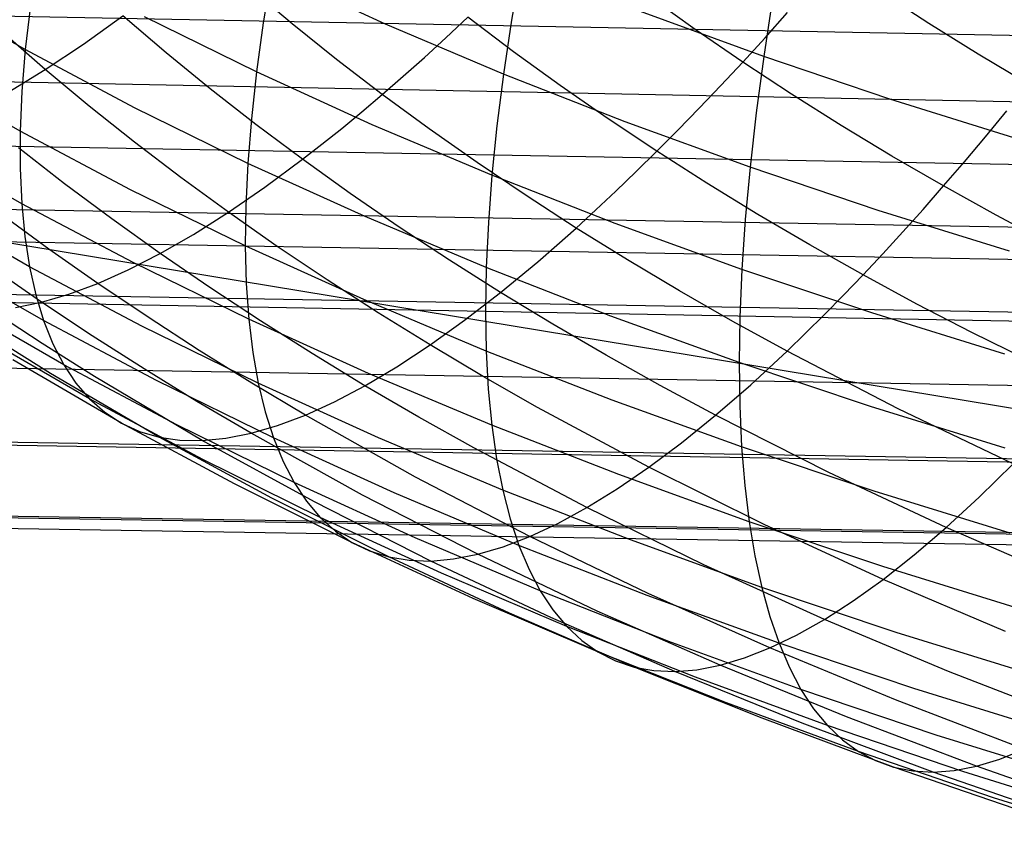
# Model space of a CAD drawing. Extents: x -274 to 274, y -220 to 276.
# Tile 17 of 164: x -260.81 to -259.25, y 8.11 to 9.41. Entities that reach past the tile are written whole.
import ezdxf

# ---------------------------------------------------------------- set-up
doc = ezdxf.new("R2010")
doc.units = 0
doc.layers.add('PREDEFINITO', color=7, linetype='CONTINUOUS')

msp = doc.modelspace()

# ---------------------------------------------------------------- linework, layer by layer
at = {"layer": 'PREDEFINITO'}
for p, q in [((-254.0383, 9.2859, 718.9948), (-269.6988, 9.5864, 715.7287)), ((-260.0172, 9.499, 691.3287), (-260.0325, 9.4102, 691.1339)), ((-260.4135, 9.4873, 690.8272), (-260.4267, 9.4061, 690.6265)), ((-260.2324, 9.4042, 690.8814), (-260.4135, 9.4873, 690.8272)), ((-260.3806, 9.4047, 683.5153), (-260.4492, 9.4624, 683.528)), ((-259.7409, 9.3956, 682.8086), (-259.8148, 9.4485, 682.8236)), ((-259.618, 9.4454, 691.6284), (-259.6322, 9.3525, 691.4357)), ((-259.3699, 9.405, 682.4754), (-259.4464, 9.4549, 682.4908)), ((-260.7963, 9.4335, 690.1118), (-260.8043, 9.3635, 689.9035)), ((-260.8043, 9.3635, 689.9035), (-260.8883, 9.4108, 689.8786)), ((-260.7122, 9.3722, 684.063), (-260.6493, 9.4171, 683.884)), ((-260.5809, 9.3587, 683.8734), (-260.6493, 9.4171, 683.884)), ((-260.4374, 9.3283, 690.4215), (-260.6149, 9.4158, 690.3697)), ((-260.1366, 9.3825, 683.2412), (-260.1018, 9.415, 683.1608)), ((-260.0295, 9.3602, 683.1471), (-260.1018, 9.415, 683.1608)), ((-260.0325, 9.4102, 691.1339), (-260.0452, 9.3247, 690.9341)), ((-259.6322, 9.3525, 691.4357), (-259.8275, 9.4239, 691.3831)), ((-259.6301, 9.3824, 682.7198), (-259.5943, 9.4222, 682.6469)), ((-249.4527, 9.0868, 697.3973), (-265.094, 9.3967, 694.0425)), ((-260.4267, 9.4061, 690.6265), (-260.4374, 9.3283, 690.4215)), ((-260.3101, 9.3481, 683.5031), (-260.3806, 9.4047, 683.5153)), ((-260.0452, 9.3247, 690.9341), (-260.2324, 9.4042, 690.8814)), ((-259.6654, 9.3438, 682.7944), (-259.7409, 9.3956, 682.8086)), ((-259.2917, 9.3562, 682.4608), (-259.3699, 9.405, 682.4754)), ((-260.7726, 9.332, 684.2468), (-260.8404, 9.3912, 684.2551)), ((-260.1709, 9.3513, 683.3231), (-260.1366, 9.3825, 683.2412)), ((-259.6654, 9.3438, 682.7944), (-259.6301, 9.3824, 682.7198)), ((-253.7017, 9.0808, 717.3938), (-269.3562, 9.3649, 714.0982)), ((-260.8043, 9.3635, 689.9035), (-260.8096, 9.297, 689.6918)), ((-260.6311, 9.2714, 689.9524), (-260.8043, 9.3635, 689.9035)), ((-260.7726, 9.332, 684.2468), (-260.7122, 9.3722, 684.063)), ((-260.5107, 9.3012, 683.8634), (-260.5809, 9.3587, 683.8734)), ((-260.2376, 9.2925, 683.4914), (-260.3101, 9.3481, 683.5031)), ((-260.2045, 9.3213, 683.4065), (-260.1709, 9.3513, 683.3231)), ((-259.9553, 9.3065, 683.134), (-260.0295, 9.3602, 683.1471)), ((-259.6322, 9.3525, 691.4357), (-259.6442, 9.263, 691.2378)), ((-259.4319, 9.2848, 691.4865), (-259.6322, 9.3525, 691.4357)), ((-259.212, 9.3085, 682.4468), (-259.2917, 9.3562, 682.4608)), ((-260.8305, 9.2965, 684.435), (-260.7726, 9.332, 684.2468)), ((-260.7029, 9.2739, 684.2389), (-260.7726, 9.332, 684.2468)), ((-259.7002, 9.3065, 682.8707), (-259.6654, 9.3438, 682.7944)), ((-259.5881, 9.2931, 682.7807), (-259.6654, 9.3438, 682.7944)), ((-260.8123, 9.234, 689.4773), (-260.9805, 9.3305, 689.4317)), ((-260.4374, 9.3283, 690.4215), (-260.4455, 9.2539, 690.2127)), ((-260.2535, 9.2444, 690.4721), (-260.4374, 9.3283, 690.4215)), ((-260.2376, 9.2925, 683.4914), (-260.2045, 9.3213, 683.4065)), ((-260.0452, 9.3247, 690.9341), (-260.0556, 9.2427, 690.7299)), ((-259.8523, 9.2489, 690.9854), (-260.0452, 9.3247, 690.9341)), ((-260.4385, 9.2448, 683.8538), (-260.5107, 9.3012, 683.8634)), ((-259.8793, 9.2538, 683.1216), (-259.9553, 9.3065, 683.134)), ((-259.7345, 9.2705, 682.9487), (-259.7002, 9.3065, 682.8707)), ((-260.8096, 9.297, 689.6918), (-260.8123, 9.234, 689.4773)), ((-260.2702, 9.2649, 683.5777), (-260.2376, 9.2925, 683.4914)), ((-260.1634, 9.2379, 683.4803), (-260.2376, 9.2925, 683.4914)), ((-259.5092, 9.2434, 682.7677), (-259.5881, 9.2931, 682.7807)), ((-259.2266, 9.2207, 691.5355), (-259.4319, 9.2848, 691.4865)), ((-260.6311, 9.2167, 684.2315), (-260.7029, 9.2739, 684.2389)), ((-260.4512, 9.1831, 690.0003), (-260.6311, 9.2714, 689.9524)), ((-259.7683, 9.2357, 683.0284), (-259.7345, 9.2705, 682.9487)), ((-253.3612, 8.9776, 715.7838), (-269.0092, 9.2542, 712.4571)), ((-260.4455, 9.2539, 690.2127), (-260.4512, 9.1831, 690.0003)), ((-260.3021, 9.2386, 683.6654), (-260.2702, 9.2649, 683.5777)), ((-259.8016, 9.2022, 683.1097), (-259.8793, 9.2538, 683.1216)), ((-259.6442, 9.263, 691.2378), (-259.6539, 9.1768, 691.035)), ((-259.2802, 9.2253, 682.5916), (-259.2463, 9.2662, 682.5183)), ((-260.3644, 9.1895, 683.8447), (-260.4385, 9.2448, 683.8538)), ((-260.3335, 9.2134, 683.7544), (-260.3021, 9.2386, 683.6654)), ((-260.0636, 9.1641, 690.5214), (-260.2535, 9.2444, 690.4721)), ((-260.0873, 9.1844, 683.4697), (-260.1634, 9.2379, 683.4803)), ((-260.0556, 9.2427, 690.7299), (-260.0636, 9.1641, 690.5214)), ((-259.6539, 9.1768, 691.035), (-259.8523, 9.2489, 690.9854)), ((-259.4288, 9.1947, 682.7553), (-259.5092, 9.2434, 682.7677)), ((-260.8123, 9.234, 689.4773), (-260.8124, 9.1747, 689.26)), ((-260.6371, 9.1413, 689.522), (-260.8123, 9.234, 689.4773)), ((-259.8016, 9.2022, 683.1097), (-259.7683, 9.2357, 683.0284)), ((-259.3137, 9.1856, 682.6667), (-259.2802, 9.2253, 682.5916)), ((-260.8099, 9.119, 689.0404), (-260.9799, 9.2162, 688.9993)), ((-260.7419, 9.1507, 684.6173), (-260.8149, 9.2076, 684.622)), ((-260.5575, 9.1606, 684.2245), (-260.6311, 9.2167, 684.2315)), ((-260.3644, 9.1895, 683.8447), (-260.3335, 9.2134, 683.7544)), ((-253.0161, 8.9212, 714.1563), (-268.664, 9.1954, 710.8287)), ((-259.8345, 9.1699, 683.1925), (-259.8016, 9.2022, 683.1097)), ((-259.7223, 9.1516, 683.0983), (-259.8016, 9.2022, 683.1097)), ((-259.3467, 9.1472, 682.7435), (-259.4288, 9.1947, 682.7553)), ((-260.4512, 9.1831, 690.0003), (-260.4544, 9.1159, 689.7847)), ((-260.265, 9.0985, 690.0472), (-260.4512, 9.1831, 690.0003)), ((-260.4243, 9.1451, 684.029), (-260.3644, 9.1895, 683.8447)), ((-260.2884, 9.1351, 683.836), (-260.3644, 9.1895, 683.8447)), ((-260.0095, 9.1319, 683.4596), (-260.0873, 9.1844, 683.4697)), ((-259.6539, 9.1768, 691.035), (-259.6615, 9.0941, 690.8277)), ((-259.4504, 9.1084, 691.0831), (-259.6539, 9.1768, 691.035)), ((-259.3467, 9.1472, 682.7435), (-259.3137, 9.1856, 682.6667)), ((-260.8124, 9.1747, 689.26), (-260.8099, 9.119, 689.0404)), ((-260.4819, 9.1054, 684.218), (-260.5575, 9.1606, 684.2245)), ((-260.0636, 9.1641, 690.5214), (-260.0693, 9.0891, 690.309)), ((-259.868, 9.0876, 690.5694), (-260.0636, 9.1641, 690.5214)), ((-259.8668, 9.1389, 683.2769), (-259.8345, 9.1699, 683.1925)), ((-260.667, 9.0948, 684.6129), (-260.7419, 9.1507, 684.6173)), ((-260.4819, 9.1054, 684.218), (-260.4243, 9.1451, 684.029)), ((-259.6413, 9.1021, 683.0876), (-259.7223, 9.1516, 683.0983)), ((-259.3793, 9.1101, 682.8221), (-259.3467, 9.1472, 682.7435)), ((-259.2632, 9.1007, 682.7324), (-259.3467, 9.1472, 682.7435)), ((-260.4552, 9.0522, 689.566), (-260.6371, 9.1413, 689.522)), ((-260.2107, 9.0818, 683.8279), (-260.2884, 9.1351, 683.836)), ((-259.9299, 9.0805, 683.4501), (-260.0095, 9.1319, 683.4596)), ((-259.8986, 9.1091, 683.3628), (-259.8668, 9.1389, 683.2769)), ((-257.7766, 8.5537, 698.0152), (-261.1906, 9.116, 714.1193)), ((-260.7975, 9.0188, 688.5952), (-260.9687, 9.1167, 688.5586)), ((-260.6331, 9.0256, 689.0809), (-260.8099, 9.119, 689.0404)), ((-260.8099, 9.119, 689.0404), (-260.805, 9.067, 688.8187)), ((-260.4544, 9.1159, 689.7847), (-260.4552, 9.0522, 689.566)), ((-252.4426, 8.8295, 711.4515), (-268.0909, 9.1001, 708.125)), ((-260.767, 9.0471, 685.0163), (-260.8429, 9.1027, 685.0181)), ((-260.5373, 9.0704, 684.4114), (-260.4819, 9.1054, 684.218)), ((-260.4046, 9.0513, 684.2119), (-260.4819, 9.1054, 684.218)), ((-260.0727, 9.0176, 690.093), (-260.265, 9.0985, 690.0472)), ((-259.9299, 9.0805, 683.4501), (-259.8986, 9.1091, 683.3628)), ((-259.5587, 9.0536, 683.0774), (-259.6413, 9.1021, 683.0876)), ((-259.242, 9.0436, 691.1296), (-259.4504, 9.1084, 691.0831)), ((-259.4115, 9.0742, 682.9024), (-259.3793, 9.1101, 682.8221)), ((-259.1782, 9.0552, 682.7218), (-259.2632, 9.1007, 682.7324)), ((-260.5902, 9.0399, 684.6089), (-260.667, 9.0948, 684.6129)), ((-260.1312, 9.0295, 683.8202), (-260.2107, 9.0818, 683.8279)), ((-260.0693, 9.0891, 690.309), (-260.0727, 9.0176, 690.093)), ((-259.6668, 9.0148, 690.6161), (-259.868, 9.0876, 690.5694)), ((-259.6615, 9.0941, 690.8277), (-259.6668, 9.0148, 690.6161)), ((-260.805, 9.067, 688.8187), (-260.7975, 9.0188, 688.5952)), ((-260.5902, 9.0399, 684.6089), (-260.5373, 9.0704, 684.4114)), ((-259.9607, 9.0531, 683.5388), (-259.9299, 9.0805, 683.4501)), ((-259.8486, 9.0301, 683.4411), (-259.9299, 9.0805, 683.4501)), ((-259.4432, 9.0396, 682.9843), (-259.4115, 9.0742, 682.9024)), ((-260.267, 8.9669, 689.6091), (-260.4552, 9.0522, 689.566)), ((-260.4552, 9.0522, 689.566), (-260.4536, 8.9922, 689.3446)), ((-260.3254, 8.9982, 684.2062), (-260.4046, 9.0513, 684.2119)), ((-259.991, 9.027, 683.6289), (-259.9607, 9.0531, 683.5388)), ((-259.4745, 9.0062, 683.0678), (-259.5587, 9.0536, 683.0774)), ((-249.5658, 8.7564, 697.908), (-265.2075, 9.0415, 694.5519)), ((-260.6892, 8.9924, 685.0148), (-260.767, 9.0471, 685.0163)), ((-260.6409, 9.0139, 684.8101), (-260.5902, 9.0399, 684.6089)), ((-260.5116, 8.986, 684.6052), (-260.5902, 9.0399, 684.6089)), ((-259.4745, 9.0062, 683.0678), (-259.4432, 9.0396, 682.9843)), ((-260.7753, 8.9335, 688.144), (-260.9474, 9.0321, 688.112)), ((-260.6194, 8.9246, 688.6314), (-260.7975, 9.0188, 688.5952)), ((-260.7975, 9.0188, 688.5952), (-260.7876, 8.9742, 688.3702)), ((-260.4496, 8.9358, 689.1208), (-260.6331, 9.0256, 689.0809)), ((-260.05, 8.9782, 683.813), (-260.1312, 9.0295, 683.8202)), ((-260.05, 8.9782, 683.813), (-259.991, 9.027, 683.6289)), ((-259.7658, 8.9807, 683.4326), (-259.8486, 9.0301, 683.4411)), ((-260.7787, 8.9627, 685.4335), (-260.8574, 9.0171, 685.4324)), ((-260.6892, 8.9924, 685.0148), (-260.6409, 9.0139, 684.8101)), ((-260.0727, 9.0176, 690.093), (-260.0738, 8.9496, 689.8737)), ((-259.8747, 8.9404, 690.1377), (-260.0727, 9.0176, 690.093)), ((-259.6668, 9.0148, 690.6161), (-259.6701, 8.9391, 690.4005)), ((-259.4606, 8.9457, 690.6614), (-259.6668, 9.0148, 690.6161)), ((-259.5054, 8.9741, 683.1529), (-259.4745, 9.0062, 683.0678)), ((-259.3889, 8.9599, 683.0588), (-259.4745, 9.0062, 683.0678)), ((-260.7351, 8.9754, 685.2227), (-260.6892, 8.9924, 685.0148)), ((-260.6095, 8.9388, 685.0137), (-260.6892, 8.9924, 685.0148)), ((-260.4536, 8.9922, 689.3446), (-260.4496, 8.9358, 689.1208)), ((-260.2444, 8.9461, 684.2009), (-260.3254, 8.9982, 684.2062)), ((-260.7876, 8.9742, 688.3702), (-260.7753, 8.9335, 688.144)), ((-260.7787, 8.9627, 685.4335), (-260.7351, 8.9754, 685.2227)), ((-260.4312, 8.9331, 684.602), (-260.5116, 8.986, 684.6052)), ((-260.1069, 8.9343, 684.0022), (-260.05, 8.9782, 683.813)), ((-259.9671, 8.928, 683.8063), (-260.05, 8.9782, 683.813)), ((-259.6813, 8.9324, 683.4246), (-259.7658, 8.9807, 683.4326)), ((-259.5358, 8.9432, 683.2395), (-259.5054, 8.9741, 683.1529)), ((-251.6539, 8.702, 707.7318), (-267.3024, 8.9675, 704.4051)), ((-260.7434, 8.8636, 687.6891), (-260.9161, 8.9628, 687.6617)), ((-260.8199, 8.9543, 685.6468), (-260.7787, 8.9627, 685.4335)), ((-260.6982, 8.9092, 685.4348), (-260.7787, 8.9627, 685.4335)), ((-260.0727, 8.8853, 689.6513), (-260.267, 8.9669, 689.6091)), ((-259.3017, 8.9145, 683.0503), (-259.3889, 8.9599, 683.0588)), ((-260.7776, 8.897, 685.8662), (-260.8587, 8.9502, 685.8624)), ((-260.1617, 8.895, 684.196), (-260.2444, 8.9461, 684.2009)), ((-260.0738, 8.9496, 689.8737), (-260.0727, 8.8853, 689.6513)), ((-259.6712, 8.8669, 690.1813), (-259.8747, 8.9404, 690.1377)), ((-259.5657, 8.9136, 683.3276), (-259.5358, 8.9432, 683.2395)), ((-259.2494, 8.8804, 690.7053), (-259.4606, 8.9457, 690.6614)), ((-260.5963, 8.8387, 688.1758), (-260.7753, 8.9335, 688.144)), ((-260.7753, 8.9335, 688.144), (-260.7606, 8.8966, 687.9169)), ((-260.5281, 8.8861, 685.0128), (-260.6095, 8.9388, 685.0137)), ((-260.2598, 8.8498, 689.1601), (-260.4496, 8.9358, 689.1208)), ((-260.4496, 8.9358, 689.1208), (-260.4433, 8.8831, 688.8949)), ((-260.349, 8.8812, 684.5991), (-260.4312, 8.9331, 684.602)), ((-260.1617, 8.895, 684.196), (-260.1069, 8.9343, 684.0022)), ((-259.8825, 8.8788, 683.8001), (-259.9671, 8.928, 683.8063)), ((-259.5952, 8.8851, 683.4171), (-259.6813, 8.9324, 683.4246)), ((-259.6701, 8.9391, 690.4005), (-259.6712, 8.8669, 690.1813)), ((-260.7022, 8.8093, 687.2329), (-260.875, 8.9091, 687.2101)), ((-260.6159, 8.8568, 685.4364), (-260.6982, 8.9092, 685.4348)), ((-260.4346, 8.8342, 688.6672), (-260.6194, 8.9246, 688.6314)), ((-259.5952, 8.8851, 683.4171), (-259.5657, 8.9136, 683.3276)), ((-259.1232, 8.8271, 683.035), (-259.3017, 8.9145, 683.0503)), ((-260.7641, 8.8498, 686.3121), (-260.8476, 8.9017, 686.3056)), ((-260.6946, 8.8448, 685.8703), (-260.7776, 8.897, 685.8662)), ((-260.7606, 8.8966, 687.9169), (-260.7434, 8.8636, 687.6891)), ((-260.2145, 8.8603, 684.3942), (-260.1617, 8.895, 684.196)), ((-260.0774, 8.8449, 684.1916), (-260.1617, 8.895, 684.196)), ((-260.4448, 8.8344, 685.0123), (-260.5281, 8.8861, 685.0128)), ((-260.4433, 8.8831, 688.8949), (-260.4346, 8.8342, 688.6672)), ((-260.2651, 8.8303, 684.5965), (-260.349, 8.8812, 684.5991)), ((-259.8727, 8.8074, 689.6927), (-260.0727, 8.8853, 689.6513)), ((-260.0727, 8.8853, 689.6513), (-260.0694, 8.8246, 689.4262)), ((-259.7963, 8.8306, 683.7943), (-259.8825, 8.8788, 683.8001)), ((-259.6528, 8.8319, 683.6004), (-259.5952, 8.8851, 683.4171)), ((-259.4186, 8.7937, 683.4038), (-259.5952, 8.8851, 683.4171)), ((-260.6516, 8.7709, 686.7775), (-260.8243, 8.8713, 686.7594)), ((-260.5639, 8.7681, 687.7166), (-260.7434, 8.8636, 687.6891)), ((-260.7434, 8.8636, 687.6891), (-260.724, 8.8344, 687.461)), ((-259.4626, 8.7972, 690.2237), (-259.6712, 8.8669, 690.1813)), ((-259.6712, 8.8669, 690.1813), (-259.6702, 8.7983, 689.9587)), ((-260.592, 8.7488, 686.3255), (-260.7641, 8.8498, 686.3121)), ((-260.5318, 8.8053, 685.4383), (-260.6159, 8.8568, 685.4364)), ((-260.2651, 8.8303, 684.5965), (-260.2145, 8.8603, 684.3942)), ((-260.0639, 8.7675, 689.1987), (-260.2598, 8.8498, 689.1601)), ((-250.8652, 8.5747, 704.012), (-266.5138, 8.835, 700.6853)), ((-260.724, 8.8344, 687.461), (-260.7022, 8.8093, 687.2329)), ((-260.5234, 8.7433, 685.879), (-260.6946, 8.8448, 685.8703)), ((-260.4106, 8.7476, 688.2075), (-260.5963, 8.8387, 688.1758)), ((-260.3598, 8.7837, 685.0121), (-260.4448, 8.8344, 685.0123)), ((-260.2436, 8.7475, 688.7026), (-260.4346, 8.8342, 688.6672)), ((-260.4346, 8.8342, 688.6672), (-260.4238, 8.789, 688.438)), ((-259.9913, 8.7959, 684.1876), (-260.0774, 8.8449, 684.1916)), ((-259.7086, 8.7835, 683.789), (-259.6528, 8.8319, 683.6004)), ((-260.3135, 8.8047, 684.8026), (-260.2651, 8.8303, 684.5965)), ((-260.1794, 8.7804, 684.5944), (-260.2651, 8.8303, 684.5965)), ((-260.0694, 8.8246, 689.4262), (-260.0639, 8.7675, 689.1987)), ((-259.7086, 8.7835, 683.789), (-259.7963, 8.8306, 683.7943)), ((-249.6895, 8.5461, 698.4768), (-265.3329, 8.8124, 695.127)), ((-260.5224, 8.7132, 687.2559), (-260.7022, 8.8093, 687.2329)), ((-260.7022, 8.8093, 687.2329), (-260.678, 8.7881, 687.0049)), ((-260.446, 8.7548, 685.4404), (-260.5318, 8.8053, 685.4383)), ((-260.3598, 8.7837, 685.0121), (-260.3135, 8.8047, 684.8026)), ((-259.6672, 8.7333, 689.7331), (-259.8727, 8.8074, 689.6927)), ((-260.678, 8.7881, 687.0049), (-260.6516, 8.7709, 686.7775)), ((-260.4238, 8.789, 688.438), (-260.4106, 8.7476, 688.2075)), ((-259.8145, 8.7008, 684.1808), (-259.9913, 8.7959, 684.1876)), ((-259.6702, 8.7983, 689.9587), (-259.6672, 8.7333, 689.7331)), ((-259.2491, 8.7312, 690.2649), (-259.4626, 8.7972, 690.2237)), ((-259.2362, 8.7064, 683.3924), (-259.4186, 8.7937, 683.4038)), ((-260.4721, 8.6743, 686.7961), (-260.6516, 8.7709, 686.7775)), ((-260.6516, 8.7709, 686.7775), (-260.6229, 8.7578, 686.5509)), ((-260.404, 8.7671, 685.2248), (-260.3598, 8.7837, 685.0121)), ((-260.1848, 8.6853, 685.0127), (-260.3598, 8.7837, 685.0121)), ((-260.0922, 8.7315, 684.5926), (-260.1794, 8.7804, 684.5944)), ((-259.7625, 8.7398, 683.9825), (-259.7086, 8.7835, 683.789)), ((-259.5286, 8.6923, 683.7797), (-259.7086, 8.7835, 683.789)), ((-260.6229, 8.7578, 686.5509), (-260.592, 8.7488, 686.3255)), ((-260.3777, 8.6765, 687.744), (-260.5639, 8.7681, 687.7166)), ((-260.4858, 8.7469, 685.6586), (-260.446, 8.7548, 685.4404)), ((-260.446, 8.7548, 685.4404), (-260.404, 8.7671, 685.2248)), ((-260.2693, 8.6568, 685.4455), (-260.446, 8.7548, 685.4404)), ((-259.8623, 8.6891, 689.2366), (-260.0639, 8.7675, 689.1987)), ((-260.0639, 8.7675, 689.1987), (-260.0562, 8.7142, 688.969)), ((-260.413, 8.6517, 686.3395), (-260.592, 8.7488, 686.3255)), ((-260.592, 8.7488, 686.3255), (-260.5588, 8.744, 686.1014)), ((-260.5588, 8.744, 686.1014), (-260.5234, 8.7433, 685.879)), ((-260.5234, 8.7433, 685.879), (-260.4858, 8.7469, 685.6586)), ((-260.3454, 8.6458, 685.8885), (-260.5234, 8.7433, 685.879)), ((-260.2187, 8.6604, 688.2389), (-260.4106, 8.7476, 688.2075)), ((-260.4106, 8.7476, 688.2075), (-260.3952, 8.7101, 687.9761)), ((-260.0465, 8.6647, 688.7375), (-260.2436, 8.7475, 688.7026)), ((-259.8145, 8.7008, 684.1808), (-259.7625, 8.7398, 683.9825)), ((-259.9128, 8.6368, 684.5901), (-260.0922, 8.7315, 684.5926)), ((-259.4566, 8.663, 689.7725), (-259.6672, 8.7333, 689.7331)), ((-259.6672, 8.7333, 689.7331), (-259.6622, 8.672, 689.5047)), ((-260.3361, 8.621, 687.2791), (-260.5224, 8.7132, 687.2559)), ((-260.3952, 8.7101, 687.9761), (-260.3777, 8.6765, 687.744)), ((-260.0562, 8.7142, 688.969), (-260.0465, 8.6647, 688.7375)), ((-259.2903, 8.6534, 683.5797), (-259.2362, 8.7064, 683.3924)), ((-250.0767, 8.4452, 700.2915), (-265.7254, 8.7, 696.9664)), ((-249.818, 8.4428, 699.0738), (-265.4636, 8.699, 695.7349)), ((-259.8646, 8.6665, 684.3834), (-259.8145, 8.7008, 684.1808)), ((-259.6316, 8.6099, 684.1756), (-259.8145, 8.7008, 684.1808)), ((-259.3428, 8.6052, 683.7722), (-259.5286, 8.6923, 683.7797)), ((-249.947, 8.4265, 699.6797), (-265.5953, 8.6806, 696.3531)), ((-260.1852, 8.5887, 687.7714), (-260.3777, 8.6765, 687.744)), ((-260.3777, 8.6765, 687.744), (-260.358, 8.6468, 687.5116)), ((-260.0034, 8.5909, 685.0145), (-260.1848, 8.6853, 685.0127)), ((-259.6552, 8.6144, 689.2738), (-259.8623, 8.6891, 689.2366)), ((-260.286, 8.5816, 686.815), (-260.4721, 8.6743, 686.7961)), ((-260.0207, 8.5769, 688.2701), (-260.2187, 8.6604, 688.2389)), ((-259.8436, 8.5856, 688.7719), (-260.0465, 8.6647, 688.7375)), ((-260.0465, 8.6647, 688.7375), (-260.0346, 8.6189, 688.5044)), ((-259.9128, 8.6368, 684.5901), (-259.8646, 8.6665, 684.3834)), ((-259.6622, 8.672, 689.5047), (-259.6552, 8.6144, 689.2738)), ((-259.2412, 8.5965, 689.811), (-259.4566, 8.663, 689.7725)), ((-260.2275, 8.5585, 686.3542), (-260.413, 8.6517, 686.3395)), ((-260.358, 8.6468, 687.5116), (-260.3361, 8.621, 687.2791)), ((-260.1608, 8.5521, 685.8989), (-260.3454, 8.6458, 685.8885)), ((-260.0861, 8.5628, 685.4516), (-260.2693, 8.6568, 685.4455)), ((-259.3428, 8.6052, 683.7722), (-259.2903, 8.6534, 683.5797)), ((-259.9591, 8.6116, 684.8005), (-259.9128, 8.6368, 684.5901)), ((-259.7273, 8.5461, 684.589), (-259.9128, 8.6368, 684.5901)), ((-260.1435, 8.5327, 687.3025), (-260.3361, 8.621, 687.2791)), ((-260.3361, 8.621, 687.2791), (-260.3121, 8.5993, 687.0468)), ((-260.0346, 8.6189, 688.5044), (-260.0207, 8.5769, 688.2701)), ((-259.443, 8.5435, 689.3103), (-259.6552, 8.6144, 689.2738)), ((-259.6552, 8.6144, 689.2738), (-259.6463, 8.5605, 689.0408)), ((-260.3121, 8.5993, 687.0468), (-260.286, 8.5816, 686.815)), ((-260.0034, 8.5909, 685.0145), (-259.9591, 8.6116, 684.8005)), ((-259.4428, 8.523, 684.172), (-259.6316, 8.6099, 684.1756)), ((-259.3936, 8.5617, 683.9698), (-259.3428, 8.6052, 683.7722)), ((-259.1515, 8.5223, 683.7666), (-259.3428, 8.6052, 683.7722)), ((-260.0936, 8.4928, 686.8344), (-260.286, 8.5816, 686.815)), ((-260.286, 8.5816, 686.815), (-260.2578, 8.568, 686.5841)), ((-259.9868, 8.5047, 687.7988), (-260.1852, 8.5887, 687.7714)), ((-260.0457, 8.5746, 685.2316), (-260.0034, 8.5909, 685.0145)), ((-259.8157, 8.5005, 685.0175), (-260.0034, 8.5909, 685.0145)), ((-259.6354, 8.5103, 688.8058), (-259.8436, 8.5856, 688.7719)), ((-260.2578, 8.568, 686.5841), (-260.2275, 8.5585, 686.3542)), ((-260.0861, 8.5628, 685.4516), (-260.0457, 8.5746, 685.2316)), ((-259.817, 8.4973, 688.301), (-260.0207, 8.5769, 688.2701)), ((-260.0207, 8.5769, 688.2701), (-260.0047, 8.5388, 688.0348)), ((-260.0357, 8.4692, 686.3695), (-260.2275, 8.5585, 686.3542)), ((-260.2275, 8.5585, 686.3542), (-260.1952, 8.5532, 686.1257)), ((-260.1952, 8.5532, 686.1257), (-260.1608, 8.5521, 685.8989)), ((-260.1608, 8.5521, 685.8989), (-260.1245, 8.5553, 685.6741)), ((-259.9701, 8.4624, 685.9101), (-260.1608, 8.5521, 685.8989)), ((-260.1245, 8.5553, 685.6741), (-260.0861, 8.5628, 685.4516)), ((-259.8967, 8.4727, 685.4587), (-260.0861, 8.5628, 685.4516)), ((-259.6463, 8.5605, 689.0408), (-259.6354, 8.5103, 688.8058)), ((-259.4428, 8.523, 684.172), (-259.3936, 8.5617, 683.9698)), ((-260.0047, 8.5388, 688.0348), (-259.9868, 8.5047, 687.7988)), ((-259.5359, 8.4594, 684.5893), (-259.7273, 8.5461, 684.589)), ((-259.226, 8.4764, 689.3459), (-259.443, 8.5435, 689.3103)), ((-259.9449, 8.4482, 687.326), (-260.1435, 8.5327, 687.3025)), ((-259.4902, 8.4889, 684.3786), (-259.4428, 8.523, 684.172)), ((-259.2485, 8.4402, 684.17), (-259.4428, 8.523, 684.172)), ((-259.7826, 8.4245, 687.8261), (-259.9868, 8.5047, 687.7988)), ((-259.9868, 8.5047, 687.7988), (-259.9668, 8.4744, 687.5625)), ((-259.422, 8.4389, 688.8392), (-259.6354, 8.5103, 688.8058)), ((-259.6354, 8.5103, 688.8058), (-259.6226, 8.464, 688.5694)), ((-259.8953, 8.4078, 686.8541), (-260.0936, 8.4928, 686.8344)), ((-259.6079, 8.4215, 688.3316), (-259.817, 8.4973, 688.301)), ((-259.6222, 8.4141, 685.0217), (-259.8157, 8.5005, 685.0175)), ((-259.5359, 8.4594, 684.5893), (-259.4902, 8.4889, 684.3786)), ((-259.9668, 8.4744, 687.5625), (-259.9449, 8.4482, 687.326)), ((-259.7014, 8.3867, 685.4668), (-259.8967, 8.4727, 685.4587)), ((-259.838, 8.3839, 686.3853), (-260.0357, 8.4692, 686.3695)), ((-259.7734, 8.3767, 685.9221), (-259.9701, 8.4624, 685.9101)), ((-259.6226, 8.464, 688.5694), (-259.6079, 8.4215, 688.3316)), ((-259.5799, 8.4345, 684.8038), (-259.5359, 8.4594, 684.5893)), ((-259.3391, 8.3769, 684.591), (-259.5359, 8.4594, 684.5893)), ((-259.7407, 8.3676, 687.3497), (-259.9449, 8.4482, 687.326)), ((-259.9449, 8.4482, 687.326), (-259.9211, 8.426, 687.0898)), ((-259.9211, 8.426, 687.0898), (-259.8953, 8.4078, 686.8541)), ((-259.5731, 8.3483, 687.8534), (-259.7826, 8.4245, 687.8261)), ((-259.6222, 8.4141, 685.0217), (-259.5799, 8.4345, 684.8038)), ((-259.2038, 8.3713, 688.8721), (-259.422, 8.4389, 688.8392)), ((-259.6627, 8.3982, 685.2428), (-259.6222, 8.4141, 685.0217)), ((-259.4231, 8.3318, 685.0271), (-259.6222, 8.4141, 685.0217)), ((-259.3937, 8.3496, 688.3618), (-259.6079, 8.4215, 688.3316)), ((-259.6079, 8.4215, 688.3316), (-259.5914, 8.3829, 688.0928)), ((-259.6913, 8.3268, 686.8742), (-259.8953, 8.4078, 686.8541)), ((-259.8953, 8.4078, 686.8541), (-259.8676, 8.3938, 686.6192)), ((-259.8676, 8.3938, 686.6192), (-259.838, 8.3839, 686.3853)), ((-259.7014, 8.3867, 685.4668), (-259.6627, 8.3982, 685.2428)), ((-259.6347, 8.3025, 686.4017), (-259.838, 8.3839, 686.3853)), ((-259.838, 8.3839, 686.3853), (-259.8066, 8.3782, 686.1529)), ((-259.8066, 8.3782, 686.1529), (-259.7734, 8.3767, 685.9221)), ((-259.7734, 8.3767, 685.9221), (-259.7383, 8.3795, 685.6933)), ((-259.7383, 8.3795, 685.6933), (-259.7014, 8.3867, 685.4668)), ((-259.5005, 8.3046, 685.4758), (-259.7014, 8.3867, 685.4668)), ((-259.5914, 8.3829, 688.0928), (-259.5731, 8.3483, 687.8534)), ((-259.5711, 8.2949, 685.9348), (-259.7734, 8.3767, 685.9221)), ((-259.531, 8.2909, 687.3736), (-259.7407, 8.3676, 687.3497)), ((-259.1369, 8.2984, 684.594), (-259.3391, 8.3769, 684.591)), ((-259.3584, 8.2759, 687.8805), (-259.5731, 8.3483, 687.8534)), ((-259.5731, 8.3483, 687.8534), (-259.5529, 8.3176, 687.6135)), ((-259.1747, 8.2816, 688.3918), (-259.3937, 8.3496, 688.3618)), ((-259.2187, 8.2535, 685.0336), (-259.4231, 8.3318, 685.0271)), ((-259.4819, 8.2497, 686.8945), (-259.6913, 8.3268, 686.8742)), ((-259.5529, 8.3176, 687.6135), (-259.531, 8.2909, 687.3736)), ((-259.426, 8.225, 686.4187), (-259.6347, 8.3025, 686.4017)), ((-259.2943, 8.2266, 685.4858), (-259.5005, 8.3046, 685.4758)), ((-259.3634, 8.2172, 685.9483), (-259.5711, 8.2949, 685.9348)), ((-259.3163, 8.2181, 687.3975), (-259.531, 8.2909, 687.3736)), ((-259.531, 8.2909, 687.3736), (-259.5073, 8.2682, 687.1338)), ((-259.5073, 8.2682, 687.1338), (-259.4819, 8.2497, 686.8945)), ((-259.139, 8.2074, 687.9074), (-259.3584, 8.2759, 687.8805)), ((-259.2573, 8.2378, 685.2583), (-259.2187, 8.2535, 685.0336)), ((-259.2675, 8.1765, 686.9152), (-259.4819, 8.2497, 686.8945)), ((-259.4819, 8.2497, 686.8945), (-259.4548, 8.2353, 686.6561)), ((-259.2943, 8.2266, 685.4858), (-259.2573, 8.2378, 685.2583)), ((-259.4548, 8.2353, 686.6561), (-259.426, 8.225, 686.4187)), ((-259.2123, 8.1515, 686.4361), (-259.426, 8.225, 686.4187)), ((-259.426, 8.225, 686.4187), (-259.3956, 8.219, 686.1826)), ((-259.3297, 8.2197, 685.7159), (-259.2943, 8.2266, 685.4858)), ((-259.0831, 8.1526, 685.4967), (-259.2943, 8.2266, 685.4858)), ((-259.3956, 8.219, 686.1826), (-259.3634, 8.2172, 685.9483)), ((-259.3634, 8.2172, 685.9483), (-259.3297, 8.2197, 685.7159)), ((-259.1508, 8.1434, 685.9625), (-259.3634, 8.2172, 685.9483)), ((-259.0968, 8.1492, 687.4214), (-259.3163, 8.2181, 687.3975)), ((-259.0484, 8.1073, 686.9362), (-259.2675, 8.1765, 686.9152))]:
    msp.add_line(p, q, dxfattribs=at)

doc.saveas('drawing.dxf')
